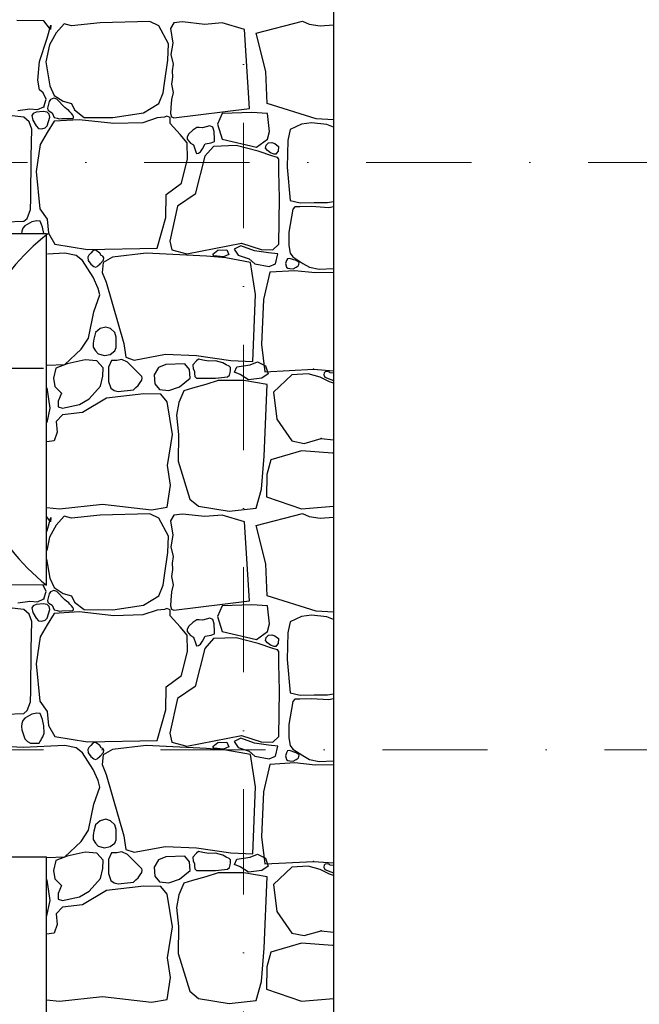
# Model space of a CAD drawing. Header units: millimetres. Extents: x 77315 to 1043159, y -108895 to -47794.
# Tile 68 of 87: x 113286 to 115157, y -101023 to -98052. Entities that reach past the tile are written whole.
import ezdxf

# ---------------------------------------------------------------- set-up
doc = ezdxf.new("R2010")
doc.units = ezdxf.units.MM
doc.header["$MEASUREMENT"] = 0
doc.linetypes.add('Dot & Dashed', pattern=[670.277762, 317.5, -176.388889, 0, -176.388874])
for name, color, linetype in [('_HATCH', 7, 'Continuous'), ('podciagi', 7, 'Continuous'), ('Structural - Bearing', 7, 'Continuous'), ('Structural - Grid', 7, 'Continuous')]:
    doc.layers.add(name, color=color, linetype=linetype)

# ---------------------------------------------------------------- blocks, each defined once
blk = doc.blocks.new('*X14')
at = {"layer": '_HATCH'}
for p, q in [((113359.4, -98054.8), (113277.6, -98053.6)), ((113379.6, -98080.8), (113359.4, -98054.8)), ((113368.9, -98107.7), (113380, -98067.6)), ((113380, -98067.6), (113379.6, -98080.8)), ((113420, -98063.9), (113396.1, -98091.2)), ((113442.3, -98070.1), (113420, -98063.9)), ((113529.4, -98060.6), (113442.3, -98070.1)), ((113678.9, -98056.9), (113529.4, -98060.6)), ((113706.5, -98070.1), (113678.9, -98056.9)), ((113735, -98124.6), (113706.5, -98070.1)), ((113751.5, -98061), (113741.5, -98078.5)), ((113741.5, -98078.5), (113748.2, -98121.9)), ((113777.5, -98058.4), (113751.5, -98061)), ((113844.8, -98065.6), (113777.5, -98058.4)), ((113897.7, -98061.4), (113844.8, -98065.6)), ((113965.2, -98081.6), (113897.7, -98061.4)), ((113979.6, -98319.4), (113965.2, -98081.6)), ((114000, -98092.1), (114139.9, -98055.6)), ((114139.9, -98055.6), (114160.1, -98065.1)), ((114160.1, -98065.1), (114193.4, -98070.1)), ((114193.4, -98070.1), (114233.3, -98066.9)), ((113346.2, -98177.8), (113368.9, -98107.7)), ((113396.1, -98091.2), (113376.3, -98127.1)), ((114029.5, -98207.8), (114000, -98092.1)), ((113376.3, -98127.1), (113365.1, -98178.7)), ((113733.8, -98174.1), (113735, -98124.6)), ((113748.2, -98121.9), (113742.7, -98156.1)), ((113742.7, -98156.1), (113749.4, -98185.3)), ((113341.2, -98234.4), (113346.2, -98177.8)), ((113365.1, -98178.7), (113376.7, -98250.9)), ((113723, -98243.1), (113733.8, -98174.1)), ((113749.4, -98185.3), (113746.1, -98205.5)), ((113748, -98225.3), (113744.4, -98246.1)), ((113746.1, -98205.5), (113748, -98225.3)), ((114033.3, -98304.5), (114029.5, -98207.8)), ((113345.7, -98263.3), (113341.2, -98234.4)), ((113376.7, -98250.9), (113390.7, -98279.8)), ((113719.7, -98272), (113723, -98243.1)), ((113744.4, -98246.1), (113750, -98271.4)), ((113357.3, -98272.4), (113345.7, -98263.3)), ((113366, -98291.4), (113357.3, -98272.4)), ((113389.4, -98288.6), (113379.3, -98292.2)), ((113398.1, -98291.3), (113389.4, -98288.6)), ((113390.7, -98279.8), (113417.6, -98297.5)), ((113706.5, -98304.2), (113719.7, -98272)), ((113750, -98271.4), (113744.2, -98292)), ((113280.9, -98325.2), (113316.4, -98320.3)), ((113316.4, -98320.3), (113340, -98322.7)), ((113340, -98322.7), (113359.4, -98314.1)), ((113359.4, -98314.1), (113366, -98291.4)), ((113375.6, -98298.4), (113370.4, -98319)), ((113370.4, -98319), (113370.7, -98324)), ((113379.3, -98292.2), (113375.6, -98298.4)), ((113422.4, -98316.9), (113398.1, -98291.3)), ((113417.6, -98297.5), (113442.3, -98304.2)), ((113427.5, -98320.7), (113422.4, -98316.9)), ((113434.7, -98325.2), (113427.5, -98320.7)), ((113442.3, -98304.2), (113451.8, -98323.6)), ((113660.3, -98332.6), (113706.5, -98304.2)), ((113742.4, -98317.3), (113741.5, -98335)), ((113744.2, -98292), (113742.4, -98317.3)), ((113751.5, -98347.9), (113979.6, -98319.4)), ((114181.6, -98351.1), (114033.3, -98304.5)), ((113298.7, -98345.8), (113179.8, -98332.6)), ((113314.6, -98359.9), (113298.7, -98345.8)), ((113327.3, -98334.4), (113322.7, -98341)), ((113322.7, -98341), (113325.6, -98355.1)), ((113335.8, -98331), (113327.3, -98334.4)), ((113356.8, -98328.8), (113335.8, -98331)), ((113369.3, -98331), (113356.8, -98328.8)), ((113375.3, -98336.6), (113369.3, -98331)), ((113369.3, -98372.3), (113376.8, -98345.6)), ((113370.7, -98324), (113373.9, -98326.9)), ((113373.9, -98326.9), (113384, -98333.1)), ((113376.8, -98345.6), (113375.3, -98336.6)), ((113384, -98333.1), (113390.5, -98346.4)), ((113390.5, -98346.4), (113399.8, -98348.4)), ((113399.8, -98348.4), (113405.4, -98350.6)), ((113405.4, -98350.6), (113413.6, -98350.1)), ((113413.6, -98350.1), (113445.9, -98349.2)), ((113437.2, -98329.8), (113434.7, -98325.2)), ((113442.4, -98334.2), (113437.2, -98329.8)), ((113446.1, -98339.6), (113442.4, -98334.2)), ((113445.9, -98349.2), (113448.3, -98347.2)), ((113448.2, -98344), (113446.1, -98339.6)), ((113448.3, -98347.2), (113448.2, -98344)), ((113451.8, -98323.6), (113481.1, -98346.3)), ((113481.1, -98346.3), (113567.8, -98347.1)), ((113567.8, -98347.1), (113660.3, -98332.6)), ((113701.2, -98347.5), (113657.8, -98362.4)), ((113722.9, -98346.1), (113701.2, -98347.5)), ((113730.3, -98342.2), (113722.9, -98346.1)), ((113740.9, -98346.8), (113730.3, -98342.2)), ((113740.4, -98365.2), (113740.9, -98346.8)), ((113741.5, -98335), (113744.4, -98344.3)), ((113744.4, -98344.3), (113751.5, -98347.9)), ((113897.7, -98335), (113883.3, -98366.6)), ((113986.6, -98331.6), (113897.7, -98335)), ((114033.9, -98335), (113986.6, -98331.6)), ((114040.6, -98388.7), (114033.9, -98335)), ((113323.1, -98381.6), (113314.6, -98359.9)), ((113325.6, -98355.1), (113335.8, -98372.3)), ((113335.8, -98372.3), (113342.6, -98380)), ((113342.6, -98380), (113353.4, -98381.1)), ((113353.4, -98381.1), (113363.5, -98377.9)), ((113363.5, -98377.9), (113369.3, -98372.3)), ((113390.7, -98357.4), (113369.3, -98391.7)), ((113465.9, -98353.3), (113390.7, -98357.4)), ((113570.7, -98365.2), (113465.9, -98353.3)), ((113657.8, -98362.4), (113570.7, -98365.2)), ((113770.9, -98397.9), (113740.4, -98365.2)), ((113820.6, -98377.3), (113808.5, -98385)), ((113828.4, -98377.2), (113820.6, -98377.3)), ((113837.8, -98378), (113828.4, -98377.2)), ((113860.2, -98372.3), (113837.8, -98378)), ((113869.5, -98375.4), (113860.2, -98372.3)), ((113873.2, -98389.3), (113869.5, -98375.4)), ((113883.3, -98366.6), (113897.7, -98411.7)), ((114136.7, -98366.7), (114102.8, -98382.6)), ((114167.1, -98363.2), (114136.7, -98366.7)), ((114213.4, -98367.7), (114167.1, -98363.2)), ((114233.3, -98353.7), (114181.6, -98351.1)), ((114233.3, -98376.1), (114213.4, -98367.7)), ((113320.9, -98465.7), (113323.1, -98381.6)), ((113369.3, -98391.7), (113347.8, -98428)), ((113791.6, -98423), (113770.9, -98397.9)), ((113797.3, -98396.1), (113791.5, -98404.8)), ((113791.5, -98404.8), (113791.6, -98411.7)), ((113808.5, -98385), (113797.3, -98396.1)), ((113874.7, -98412), (113873.2, -98389.3)), ((114033.9, -98411.7), (114040.6, -98388.7)), ((114102.8, -98382.6), (114095.6, -98416.1)), ((113347.8, -98428), (113335.8, -98509.3)), ((113791.6, -98411.7), (113801.4, -98424.4)), ((113793.2, -98471.3), (113791.6, -98423)), ((113801.4, -98424.4), (113811.4, -98429.4)), ((113811.4, -98429.4), (113817.6, -98449.9)), ((113838, -98441.7), (113846.1, -98426.2)), ((113871.6, -98433.8), (113845.2, -98463.5)), ((113846.1, -98426.2), (113863.8, -98423.2)), ((113863.8, -98423.2), (113874.3, -98418.8)), ((113940.2, -98431.3), (113871.6, -98433.8)), ((113874.3, -98418.8), (113874.7, -98412)), ((113897.7, -98411.7), (114000.8, -98436.2)), ((114006.2, -98448.2), (113940.2, -98431.3)), ((114000.8, -98436.2), (114033.9, -98411.7)), ((114028.7, -98439.6), (114030.4, -98429.9)), ((114033.9, -98445.9), (114028.7, -98439.6)), ((114030.4, -98429.9), (114037.7, -98423.2)), ((114037.7, -98423.2), (114047.7, -98422)), ((114047.7, -98422), (114056.9, -98425.2)), ((114056.9, -98425.2), (114068, -98433.7)), ((114068, -98433.7), (114066.1, -98448)), ((114095.6, -98416.1), (114094, -98497)), ((113319.6, -98591.3), (113320.9, -98465.7)), ((113845.2, -98463.5), (113816.3, -98578.3)), ((113817.6, -98449.9), (113819.8, -98455.4)), ((113819.8, -98455.4), (113826.4, -98454.5)), ((113826.4, -98454.5), (113832.1, -98450)), ((113832.1, -98450), (113838, -98441.7)), ((114050.8, -98463.5), (114006.2, -98448.2)), ((114043, -98453.7), (114033.9, -98445.9)), ((114054.2, -98457.7), (114043, -98453.7)), ((114064.2, -98467.2), (114050.8, -98463.5)), ((114059.2, -98457.1), (114054.2, -98457.7)), ((114061.8, -98454.2), (114059.2, -98457.1)), ((114066.1, -98448), (114061.8, -98454.2)), ((114068.4, -98472.3), (114064.2, -98467.2)), ((113774.6, -98545.2), (113793.2, -98471.3)), ((114068.6, -98476.3), (114068.4, -98472.3)), ((114069, -98510.1), (114068.6, -98476.3)), ((114094, -98497), (114102.8, -98597.3)), ((113335.8, -98509.3), (113347.4, -98622)), ((114070.6, -98589.8), (114069, -98510.1)), ((113728.8, -98579.1), (113774.6, -98545.2)), ((113727.2, -98648.8), (113728.8, -98579.1)), ((113816.3, -98578.3), (113762.7, -98614.2)), ((113318.8, -98624.8), (113319.6, -98591.3)), ((113762.7, -98614.2), (113739.1, -98719.4)), ((114068.1, -98728.9), (114070.6, -98589.8)), ((114102.8, -98597.3), (114133.2, -98604.1)), ((114116.9, -98616.5), (114110.6, -98623.5)), ((114131.9, -98616), (114116.9, -98616.5)), ((114166.7, -98615.5), (114131.9, -98616)), ((114133.2, -98604.1), (114175.6, -98603.6)), ((114219.7, -98618.8), (114166.7, -98615.5)), ((114175.6, -98603.6), (114215.8, -98603.4)), ((114215.8, -98603.4), (114233.3, -98600.2)), ((114233.3, -98615.8), (114219.7, -98618.8)), ((113308.8, -98651), (113318.8, -98624.8)), ((113347.4, -98622), (113368.9, -98653.8)), ((114110.6, -98623.5), (114098.6, -98693.2)), ((113243.5, -98661.4), (113298.7, -98659.6)), ((113302, -98674), (113295.2, -98681.1)), ((113298.7, -98659.6), (113308.8, -98651)), ((113323.2, -98661.6), (113302, -98674)), ((113337.8, -98658.3), (113323.2, -98661.6)), ((113348.1, -98659.7), (113337.8, -98658.3)), ((113352.3, -98669.9), (113348.1, -98659.7)), ((113355.3, -98677.6), (113352.3, -98669.9)), ((113368.9, -98653.8), (113373, -98695.5)), ((113701.2, -98741.3), (113727.2, -98648.8)), ((113292.6, -98690.1), (113291.5, -98697.8)), ((113295.2, -98681.1), (113292.6, -98690.1)), ((113358.8, -98696.4), (113355.3, -98677.6)), ((113358.9, -98697.8), (113358.8, -98696.4)), ((113373, -98695.5), (113392.4, -98729.3)), ((114098.6, -98693.2), (114099.1, -98732.9)), ((113392.4, -98729.3), (113491, -98744.6)), ((113739.1, -98719.4), (113745.3, -98746.3)), ((113790.7, -98758.6), (113955.9, -98725.6)), ((113954.3, -98733.5), (113934.2, -98743.8)), ((113995.6, -98749.2), (113954.3, -98733.5)), ((113955.9, -98725.6), (114015.3, -98745.4)), ((114050.8, -98746.3), (114068.1, -98728.9)), ((114099.1, -98732.9), (114102.4, -98756.1)), ((113422.4, -98756.2), (113370.4, -98758.7)), ((113456.8, -98763.6), (113422.4, -98756.2)), ((113475.8, -98778.5), (113456.8, -98763.6)), ((113491, -98744.6), (113701.2, -98741.3)), ((113495, -98762.3), (113491.5, -98767.7)), ((113501, -98756.2), (113495, -98762.3)), ((113506.5, -98749.1), (113501, -98756.2)), ((113511.8, -98746.8), (113506.5, -98749.1)), ((113517.1, -98747.9), (113511.8, -98746.8)), ((113527.8, -98756.2), (113517.1, -98747.9)), ((113532.4, -98762.7), (113527.8, -98756.2)), ((113537.3, -98765.2), (113532.4, -98762.7)), ((113540.4, -98770.5), (113537.3, -98765.2)), ((113668.1, -98756.2), (113566.2, -98768.1)), ((113850.2, -98765.2), (113668.1, -98756.2)), ((113745.3, -98746.3), (113790.7, -98758.6)), ((113908.4, -98770.6), (113850.2, -98765.2)), ((113869.5, -98759), (113884.7, -98746.8)), ((113871.9, -98764.4), (113869.5, -98759)), ((113901.9, -98766.9), (113871.9, -98764.4)), ((113884.7, -98746.8), (113911.2, -98745.8)), ((113918, -98760.5), (113901.9, -98766.9)), ((113911.2, -98745.8), (113918, -98760.5)), ((113934.2, -98743.8), (113946, -98762.5)), ((113946, -98762.5), (113978.9, -98773.3)), ((114037.8, -98755.1), (113995.6, -98749.2)), ((114015.3, -98745.4), (114050.8, -98746.3)), ((114065.2, -98758), (114037.8, -98755.1)), ((114058.9, -98788), (114065.2, -98758)), ((114102.4, -98756.1), (114110.6, -98767.6)), ((113508.4, -98828.4), (113475.8, -98778.5)), ((113491.5, -98767.7), (113493.3, -98778.1)), ((113493.3, -98778.1), (113501, -98789.2)), ((113501, -98789.2), (113510.3, -98796.5)), ((113519.9, -98796.5), (113523.3, -98792.9)), ((113523.3, -98792.9), (113527.8, -98789.2)), ((113527.8, -98789.2), (113539.6, -98777.7)), ((113538.5, -98784.7), (113535.6, -98814)), ((113566.2, -98768.1), (113538.5, -98784.7)), ((113539.6, -98777.7), (113540.4, -98770.5)), ((113983, -98783.8), (113908.4, -98770.6)), ((113978.9, -98773.3), (113996.1, -98788)), ((113998, -98880.8), (113983, -98783.8)), ((113996.1, -98788), (114039.2, -98796.8)), ((114039.2, -98796.8), (114058.9, -98788)), ((114091.5, -98777.8), (114088.7, -98787)), ((114088.7, -98787), (114091.5, -98798)), ((114094.3, -98772.8), (114091.5, -98777.8)), ((114101, -98771.7), (114094.3, -98772.8)), ((114120.5, -98777.8), (114101, -98771.7)), ((114110.6, -98767.6), (114141.2, -98786.9)), ((114129.9, -98783.9), (114120.5, -98777.8)), ((114120.5, -98798), (114126.6, -98794.5)), ((114126.6, -98794.5), (114129.4, -98790)), ((114129.4, -98790), (114129.9, -98783.9)), ((114141.2, -98786.9), (114161.6, -98798)), ((113510.3, -98796.5), (113515, -98797.9)), ((113515, -98797.9), (113519.9, -98796.5)), ((113535.6, -98814), (113547.4, -98843.2)), ((114041.8, -98813.5), (114022.4, -98896.4)), ((114116.5, -98808.9), (114041.8, -98813.5)), ((114091.5, -98798), (114095.5, -98801)), ((114095.5, -98801), (114102.2, -98802.5)), ((114102.2, -98802.5), (114112.1, -98803)), ((114112.1, -98803), (114120.5, -98798)), ((114178.7, -98815.9), (114116.5, -98808.9)), ((114161.6, -98798), (114190.1, -98804.7)), ((114233.3, -98814.1), (114178.7, -98815.9)), ((114190.1, -98804.7), (114233.3, -98802.2)), ((113522.8, -98862.3), (113508.4, -98828.4)), ((113547.4, -98843.2), (113583.1, -98969.6)), ((113509.6, -98932.8), (113528.6, -98882.1)), ((113528.6, -98882.1), (113522.8, -98862.3)), ((113990.1, -99083.5), (113998, -98880.8)), ((114022.4, -98896.4), (114015.9, -99032.1)), ((113493.9, -99012.1), (113509.6, -98932.8)), ((113583.1, -98969.6), (113600.4, -99029)), ((113514.8, -98995.7), (113510.1, -99015.2)), ((113529.4, -98983.8), (113514.8, -98995.7)), ((113546.4, -98978.9), (113529.4, -98983.8)), ((113560.2, -98983), (113546.4, -98978.9)), ((113573.5, -98995.7), (113560.2, -98983)), ((113577.3, -99010), (113573.5, -98995.7)), ((113471.6, -99045.5), (113493.9, -99012.1)), ((113508.2, -99027.3), (113508, -99039.7)), ((113510.1, -99015.2), (113508.2, -99027.3)), ((113577.8, -99025.7), (113577.3, -99010)), ((113577.9, -99040.6), (113577.8, -99025.7)), ((113600.4, -99029), (113606.2, -99069.9)), ((114015.9, -99032.1), (114025.9, -99113.8)), ((113422.4, -99091.8), (113471.6, -99045.5)), ((113508, -99039.7), (113514.8, -99050.9)), ((113514.8, -99050.9), (113523.5, -99060.3)), ((113523.5, -99060.3), (113542.1, -99064.9)), ((113542.1, -99064.9), (113559.8, -99061.5)), ((113559.8, -99061.5), (113573.5, -99050.9)), ((113573.5, -99050.9), (113577.9, -99040.6)), ((113632.2, -99078.6), (113726.3, -99061.2)), ((113726.3, -99061.2), (113820, -99064.5)), ((113369.4, -99094.5), (113422.4, -99091.8)), ((113429.1, -99089.7), (113394.9, -99103.3)), ((113484, -99078.2), (113429.1, -99089.7)), ((113519.1, -99081), (113484, -99078.2)), ((113537.7, -99102.5), (113519.1, -99081)), ((113563.7, -99079.8), (113554.4, -99100.4)), ((113579.9, -99080.4), (113563.7, -99079.8)), ((113594.3, -99076.7), (113579.9, -99080.4)), ((113611.6, -99085.2), (113594.3, -99076.7)), ((113606.2, -99069.9), (113632.2, -99078.6)), ((113654.5, -99128.1), (113611.6, -99085.2)), ((113727.2, -99092.2), (113705.7, -99101.3)), ((113785, -99089.7), (113727.2, -99092.2)), ((113798.6, -99107.5), (113785, -99089.7)), ((113820, -99081.5), (113808.5, -99093.4)), ((113808.5, -99093.4), (113809.5, -99105.2)), ((113820, -99064.5), (113923.7, -99080.2)), ((113826, -99075.8), (113820, -99081.5)), ((113839, -99078.9), (113826, -99075.8)), ((113856.8, -99081.8), (113839, -99078.9)), ((113877, -99081.5), (113856.8, -99081.8)), ((113899.9, -99087.5), (113877, -99081.5)), ((113909.7, -99092.9), (113899.9, -99087.5)), ((113919, -99097.5), (113909.7, -99092.9)), ((113923.7, -99080.2), (113990.1, -99083.5)), ((113942.1, -99099), (113982.4, -99092.9)), ((113982.4, -99092.9), (114004.1, -99083.9)), ((114004.1, -99083.9), (114028.2, -99096)), ((113394.9, -99103.3), (113388.6, -99133.2)), ((113537.3, -99127.3), (113537.7, -99102.5)), ((113554.4, -99100.4), (113553.8, -99143)), ((113705.7, -99101.3), (113691.9, -99123.6)), ((113800.9, -99133.4), (113798.6, -99107.5)), ((113809.5, -99105.2), (113814.3, -99112.2)), ((113814.3, -99112.2), (113814.1, -99119.5)), ((113814.1, -99119.5), (113815, -99127.9)), ((113922.5, -99101.4), (113919, -99097.5)), ((113919.8, -99124.6), (113921.7, -99116.5)), ((113921.7, -99116.5), (113922.6, -99109.9)), ((113922.6, -99109.9), (113922.5, -99101.4)), ((113934.3, -99115.2), (113942.1, -99099)), ((113951.7, -99122.4), (113934.3, -99115.2)), ((113977, -99138.1), (113951.7, -99122.4)), ((114036, -99120.6), (114017.3, -99133.3)), ((114025.9, -99113.8), (114173.7, -99106.3)), ((114028.2, -99096), (114036, -99120.6)), ((114108.2, -99122.9), (114052.7, -99175.7)), ((114156.8, -99120.3), (114108.2, -99122.9)), ((114193.1, -99130.1), (114156.8, -99120.3)), ((114173.7, -99106.3), (114233.3, -99110.8)), ((114205.4, -99117.2), (114204.3, -99123.7)), ((114208.3, -99113.8), (114205.4, -99117.2)), ((114214.3, -99113.3), (114208.3, -99113.8)), ((114218.6, -99114.1), (114214.3, -99113.3)), ((114221.9, -99115.6), (114218.6, -99114.1)), ((114223.6, -99117.6), (114221.9, -99115.6)), ((114233.3, -99118.4), (114223.6, -99117.6)), ((113388.6, -99133.2), (113392, -99158.2)), ((113530.1, -99157.9), (113537.3, -99127.3)), ((113553.8, -99143), (113561.3, -99163.8)), ((113643.4, -99155.7), (113650.3, -99146.5)), ((113650.3, -99146.5), (113655.1, -99139.5)), ((113656.1, -99132.4), (113654.5, -99128.1)), ((113655.1, -99139.5), (113656.1, -99132.4)), ((113691.9, -99123.6), (113694.6, -99150.4)), ((113694.6, -99150.4), (113707.8, -99167.3)), ((113768.9, -99159.1), (113800.9, -99133.4)), ((113847.7, -99152), (113807.7, -99163.6)), ((113815, -99127.9), (113820, -99133.5)), ((113820, -99133.5), (113877, -99133.5)), ((113885.7, -99140.5), (113847.7, -99152)), ((113877, -99133.5), (113913.3, -99129)), ((113924.1, -99140.5), (113885.7, -99140.5)), ((113913.3, -99129), (113919.8, -99124.6)), ((113962.5, -99140.5), (113924.1, -99140.5)), ((114033.4, -99152.2), (113962.5, -99140.5)), ((114017.3, -99133.3), (113977, -99138.1)), ((114024, -99368.3), (114033.4, -99152.2)), ((114221.7, -99144.8), (114193.1, -99130.1)), ((114204.3, -99123.7), (114207.1, -99130.1)), ((114207.1, -99130.1), (114225.1, -99137.5)), ((114233.3, -99148.8), (114221.7, -99144.8)), ((114225.1, -99137.5), (114233.3, -99140.2)), ((113369.3, -99162.8), (113369.2, -99162.7)), ((113377.9, -99224.3), (113369.3, -99162.8)), ((113392, -99158.2), (113412.6, -99178.5)), ((113412.6, -99178.5), (113402.3, -99202.8)), ((113496, -99195.8), (113530.1, -99157.9)), ((113660.7, -99180.9), (113548.4, -99193.3)), ((113561.3, -99163.8), (113570.9, -99170.8)), ((113570.9, -99170.8), (113583.9, -99173.1)), ((113583.9, -99173.1), (113630.2, -99168.7)), ((113630.2, -99168.7), (113636.5, -99161.6)), ((113636.4, -99161.9), (113643.4, -99155.7)), ((113712.3, -99181.8), (113660.7, -99180.9)), ((113707.8, -99167.3), (113736.2, -99170.2)), ((113731.3, -99204.8), (113712.3, -99181.8)), ((113736.2, -99170.2), (113768.9, -99159.1)), ((113782, -99171.3), (113766.9, -99207.2)), ((113807.7, -99163.6), (113782, -99171.3)), ((114052.7, -99175.7), (114062.5, -99257.5)), ((113402.3, -99202.8), (113402.7, -99220.2)), ((113466.3, -99212.7), (113496, -99195.8)), ((113548.4, -99193.3), (113476.2, -99237.1)), ((113747.4, -99303.1), (113731.3, -99204.8)), ((113766.9, -99207.2), (113759.4, -99244.8)), ((113368.8, -99267.2), (113377.9, -99224.3)), ((113402.7, -99220.2), (113415.9, -99223.9)), ((113415.9, -99223.9), (113466.3, -99212.7)), ((113476.2, -99237.1), (113415.9, -99244.1)), ((113415.9, -99244.1), (113396.5, -99263.9)), ((113396.5, -99263.9), (113399.4, -99296.1)), ((113759.4, -99244.8), (113765.9, -99302.9)), ((114062.5, -99257.5), (114108.2, -99322.9)), ((113399.4, -99296.1), (113389.9, -99322.1)), ((113389.9, -99322.1), (113368.6, -99325)), ((113732.9, -99397.2), (113747.4, -99303.1)), ((113765.9, -99302.9), (113764.3, -99383.6)), ((114108.2, -99322.9), (114145.2, -99330)), ((114145.2, -99330), (114196.7, -99315.3)), ((114196.7, -99315.3), (114233.3, -99319.3)), ((114136.9, -99352.2), (114044.4, -99379.9)), ((114230.3, -99360.1), (114136.9, -99352.2)), ((114233.3, -99359.2), (114230.3, -99360.1)), ((113764.3, -99383.6), (113800.2, -99498)), ((114016.2, -99468.5), (114024, -99368.3)), ((114044.4, -99379.9), (114031.9, -99424)), ((113741.6, -99456.3), (113732.9, -99397.2)), ((114031.9, -99424), (114031.1, -99491.2)), ((113731.3, -99522.7), (113741.6, -99456.3)), ((114000.6, -99525.3), (114016.2, -99468.5)), ((113800.2, -99498), (113825.8, -99519.4)), ((114031.1, -99491.2), (114136.9, -99528.1)), ((113368, -99523.3), (113406, -99528.1)), ((113406, -99528.1), (113536.5, -99513.2)), ((113536.5, -99513.2), (113684.2, -99531)), ((113684.2, -99531), (113731.3, -99522.7)), ((113825.8, -99519.4), (113919.1, -99535.1)), ((113919.1, -99535.1), (114000.6, -99525.3)), ((114136.9, -99528.1), (114233.3, -99519.7)), ((113379.6, -99566.5), (113367.9, -99551.5)), ((113368.9, -99593.3), (113380, -99553.3)), ((113380, -99553.3), (113379.6, -99566.5)), ((113420, -99549.6), (113396.1, -99576.8)), ((113442.3, -99555.8), (113420, -99549.6)), ((113529.4, -99546.3), (113442.3, -99555.8)), ((113678.9, -99542.5), (113529.4, -99546.3)), ((113706.5, -99555.8), (113678.9, -99542.5)), ((113735, -99610.2), (113706.5, -99555.8)), ((113751.5, -99546.7), (113741.5, -99564.2)), ((113741.5, -99564.2), (113748.2, -99607.5)), ((113777.5, -99544.1), (113751.5, -99546.7)), ((113844.8, -99551.2), (113777.5, -99544.1)), ((113897.7, -99547.1), (113844.8, -99551.2)), ((113965.2, -99567.3), (113897.7, -99547.1)), ((113979.6, -99805.1), (113965.2, -99567.3)), ((114000, -99577.8), (114139.9, -99541.3)), ((114139.9, -99541.3), (114160.1, -99550.8)), ((114160.1, -99550.8), (114193.4, -99555.8)), ((114193.4, -99555.8), (114233.3, -99552.6)), ((113367.8, -99596.7), (113368.9, -99593.3)), ((113396.1, -99576.8), (113376.3, -99612.7)), ((114029.5, -99693.5), (114000, -99577.8)), ((113376.3, -99612.7), (113367.6, -99653)), ((113733.8, -99659.8), (113735, -99610.2)), ((113748.2, -99607.5), (113742.7, -99641.8)), ((113742.7, -99641.8), (113749.4, -99671)), ((113367.5, -99679.1), (113376.7, -99736.6)), ((113723, -99728.7), (113733.8, -99659.8)), ((113749.4, -99671), (113746.1, -99691.2)), ((113748, -99711), (113744.4, -99731.7)), ((113746.1, -99691.2), (113748, -99711)), ((114033.3, -99790.2), (114029.5, -99693.5)), ((113376.7, -99736.6), (113390.7, -99765.5)), ((113719.7, -99757.6), (113723, -99728.7)), ((113744.4, -99731.7), (113750, -99757.1)), ((113357.3, -99758), (113357, -99757.8)), ((113366, -99777), (113357.3, -99758)), ((113389.4, -99774.3), (113379.3, -99777.9)), ((113398.1, -99777), (113389.4, -99774.3)), ((113390.7, -99765.5), (113417.6, -99783.2)), ((113706.5, -99789.8), (113719.7, -99757.6)), ((113750, -99757.1), (113744.2, -99777.7)), ((113280.9, -99810.9), (113316.4, -99805.9)), ((113316.4, -99805.9), (113340, -99808.4)), ((113340, -99808.4), (113359.4, -99799.7)), ((113359.4, -99799.7), (113366, -99777)), ((113375.6, -99784.1), (113370.4, -99804.6)), ((113370.4, -99804.6), (113370.7, -99809.7)), ((113379.3, -99777.9), (113375.6, -99784.1)), ((113422.4, -99802.5), (113398.1, -99777)), ((113417.6, -99783.2), (113442.3, -99789.8)), ((113427.5, -99806.3), (113422.4, -99802.5)), ((113434.7, -99810.9), (113427.5, -99806.3)), ((113442.3, -99789.8), (113451.8, -99809.2)), ((113660.3, -99818.3), (113706.5, -99789.8)), ((113742.4, -99802.9), (113741.5, -99820.7)), ((113744.2, -99777.7), (113742.4, -99802.9)), ((113751.5, -99833.6), (113979.6, -99805.1)), ((114181.6, -99836.8), (114033.3, -99790.2)), ((113298.7, -99831.5), (113179.8, -99818.3)), ((113314.6, -99845.6), (113298.7, -99831.5)), ((113327.3, -99820), (113322.7, -99826.7)), ((113322.7, -99826.7), (113325.6, -99840.8)), ((113335.8, -99816.6), (113327.3, -99820)), ((113356.8, -99814.5), (113335.8, -99816.6)), ((113369.3, -99816.6), (113356.8, -99814.5)), ((113375.3, -99822.3), (113369.3, -99816.6)), ((113369.3, -99857.9), (113376.8, -99831.3)), ((113370.7, -99809.7), (113373.9, -99812.6)), ((113373.9, -99812.6), (113384, -99818.7)), ((113376.8, -99831.3), (113375.3, -99822.3)), ((113384, -99818.7), (113390.5, -99832.1)), ((113390.5, -99832.1), (113399.8, -99834)), ((113399.8, -99834), (113405.4, -99836.3)), ((113405.4, -99836.3), (113413.6, -99835.8)), ((113413.6, -99835.8), (113445.9, -99834.9)), ((113437.2, -99815.5), (113434.7, -99810.9)), ((113442.4, -99819.9), (113437.2, -99815.5)), ((113446.1, -99825.2), (113442.4, -99819.9)), ((113445.9, -99834.9), (113448.3, -99832.9)), ((113448.2, -99829.7), (113446.1, -99825.2)), ((113448.3, -99832.9), (113448.2, -99829.7)), ((113451.8, -99809.2), (113481.1, -99831.9)), ((113481.1, -99831.9), (113567.8, -99832.7)), ((113567.8, -99832.7), (113660.3, -99818.3)), ((113701.2, -99833.2), (113657.8, -99848)), ((113722.9, -99831.7), (113701.2, -99833.2)), ((113730.3, -99827.9), (113722.9, -99831.7)), ((113740.9, -99832.4), (113730.3, -99827.9)), ((113740.4, -99850.9), (113740.9, -99832.4)), ((113741.5, -99820.7), (113744.4, -99830)), ((113744.4, -99830), (113751.5, -99833.6)), ((113897.7, -99820.7), (113883.3, -99852.3)), ((113986.6, -99817.3), (113897.7, -99820.7)), ((114033.9, -99820.7), (113986.6, -99817.3)), ((114040.6, -99874.3), (114033.9, -99820.7)), ((113323.1, -99867.2), (113314.6, -99845.6)), ((113325.6, -99840.8), (113335.8, -99857.9)), ((113335.8, -99857.9), (113342.6, -99865.7)), ((113342.6, -99865.7), (113353.4, -99866.8)), ((113353.4, -99866.8), (113363.5, -99863.6)), ((113363.5, -99863.6), (113369.3, -99857.9)), ((113390.7, -99843.1), (113369.3, -99877.4)), ((113465.9, -99838.9), (113390.7, -99843.1)), ((113570.7, -99850.9), (113465.9, -99838.9)), ((113657.8, -99848), (113570.7, -99850.9)), ((113770.9, -99883.5), (113740.4, -99850.9)), ((113820.6, -99863), (113808.5, -99870.6)), ((113828.4, -99862.8), (113820.6, -99863)), ((113837.8, -99863.7), (113828.4, -99862.8)), ((113860.2, -99857.9), (113837.8, -99863.7)), ((113869.5, -99861.1), (113860.2, -99857.9)), ((113873.2, -99875), (113869.5, -99861.1)), ((113883.3, -99852.3), (113897.7, -99897.4)), ((114136.7, -99852.3), (114102.8, -99868.2)), ((114167.1, -99848.8), (114136.7, -99852.3)), ((114213.4, -99853.4), (114167.1, -99848.8)), ((114233.3, -99839.4), (114181.6, -99836.8)), ((114233.3, -99861.7), (114213.4, -99853.4)), ((113320.9, -99951.4), (113323.1, -99867.2)), ((113369.3, -99877.4), (113347.8, -99913.7)), ((113791.6, -99908.7), (113770.9, -99883.5)), ((113797.3, -99881.8), (113791.5, -99890.4)), ((113791.5, -99890.4), (113791.6, -99897.4)), ((113808.5, -99870.6), (113797.3, -99881.8)), ((113874.7, -99897.6), (113873.2, -99875)), ((114033.9, -99897.4), (114040.6, -99874.3)), ((114102.8, -99868.2), (114095.6, -99901.8)), ((113347.8, -99913.7), (113335.8, -99995)), ((113791.6, -99897.4), (113801.4, -99910.1)), ((113793.2, -99957), (113791.6, -99908.7)), ((113801.4, -99910.1), (113811.4, -99915.1)), ((113811.4, -99915.1), (113817.6, -99935.5)), ((113838, -99927.4), (113846.1, -99911.8)), ((113871.6, -99919.4), (113845.2, -99949.2)), ((113846.1, -99911.8), (113863.8, -99908.8)), ((113863.8, -99908.8), (113874.3, -99904.5)), ((113940.2, -99917), (113871.6, -99919.4)), ((113874.3, -99904.5), (113874.7, -99897.6)), ((113897.7, -99897.4), (114000.8, -99921.9)), ((114006.2, -99933.9), (113940.2, -99917)), ((114000.8, -99921.9), (114033.9, -99897.4)), ((114028.7, -99925.3), (114030.4, -99915.5)), ((114033.9, -99931.6), (114028.7, -99925.3)), ((114030.4, -99915.5), (114037.7, -99908.9)), ((114037.7, -99908.9), (114047.7, -99907.7)), ((114047.7, -99907.7), (114056.9, -99910.9)), ((114056.9, -99910.9), (114068, -99919.4)), ((114068, -99919.4), (114066.1, -99933.6)), ((114095.6, -99901.8), (114094, -99982.7)), ((113319.6, -100076.9), (113320.9, -99951.4)), ((113845.2, -99949.2), (113816.3, -100063.9)), ((113817.6, -99935.5), (113819.8, -99941)), ((113819.8, -99941), (113826.4, -99940.2)), ((113826.4, -99940.2), (113832.1, -99935.7)), ((113832.1, -99935.7), (113838, -99927.4)), ((114050.8, -99949.2), (114006.2, -99933.9)), ((114043, -99939.3), (114033.9, -99931.6)), ((114054.2, -99943.3), (114043, -99939.3)), ((114064.2, -99952.9), (114050.8, -99949.2)), ((114059.2, -99942.7), (114054.2, -99943.3)), ((114061.8, -99939.9), (114059.2, -99942.7)), ((114066.1, -99933.6), (114061.8, -99939.9)), ((114068.4, -99957.9), (114064.2, -99952.9)), ((113774.6, -100030.9), (113793.2, -99957)), ((114068.6, -99962), (114068.4, -99957.9)), ((114069, -99995.8), (114068.6, -99962)), ((114094, -99982.7), (114102.8, -100083)), ((113335.8, -99995), (113347.4, -100107.7)), ((114070.6, -100075.5), (114069, -99995.8)), ((113728.8, -100064.7), (113774.6, -100030.9)), ((113727.2, -100134.5), (113728.8, -100064.7)), ((113816.3, -100063.9), (113762.7, -100099.8)), ((113318.8, -100110.5), (113319.6, -100076.9)), ((113762.7, -100099.8), (113739.1, -100205.1)), ((114068.1, -100214.6), (114070.6, -100075.5)), ((114102.8, -100083), (114133.2, -100089.8)), ((114116.9, -100102.2), (114110.6, -100109.2)), ((114131.9, -100101.7), (114116.9, -100102.2)), ((114166.7, -100101.1), (114131.9, -100101.7)), ((114133.2, -100089.8), (114175.6, -100089.2)), ((114219.7, -100104.4), (114166.7, -100101.1)), ((114175.6, -100089.2), (114215.8, -100089.1)), ((114215.8, -100089.1), (114233.3, -100085.8)), ((114233.3, -100101.4), (114219.7, -100104.4)), ((113308.8, -100136.7), (113318.8, -100110.5)), ((113347.4, -100107.7), (113368.9, -100139.5)), ((114110.6, -100109.2), (114098.6, -100178.9)), ((113243.5, -100147.1), (113298.7, -100145.2)), ((113302, -100159.7), (113295.2, -100166.8)), ((113298.7, -100145.2), (113308.8, -100136.7)), ((113323.2, -100147.2), (113302, -100159.7)), ((113337.8, -100144), (113323.2, -100147.2)), ((113348.1, -100145.4), (113337.8, -100144)), ((113352.3, -100155.6), (113348.1, -100145.4)), ((113355.3, -100163.3), (113352.3, -100155.6)), ((113368.9, -100139.5), (113373, -100181.1)), ((113701.2, -100227), (113727.2, -100134.5)), ((113292.6, -100175.7), (113291.3, -100184.5)), ((113291.3, -100184.5), (113292.9, -100194.4)), ((113295.2, -100166.8), (113292.6, -100175.7)), ((113358.8, -100182.1), (113355.3, -100163.3)), ((113359.8, -100204.3), (113358.8, -100182.1)), ((113373, -100181.1), (113392.4, -100215)), ((114098.6, -100178.9), (114099.1, -100218.5)), ((113292.9, -100194.4), (113302, -100221.6)), ((113302, -100221.6), (113309.7, -100229.9)), ((113350.3, -100227.1), (113352.3, -100221.6)), ((113352.3, -100221.6), (113356, -100215.2)), ((113356, -100215.2), (113359.8, -100204.3)), ((113392.4, -100215), (113491, -100230.3)), ((113739.1, -100205.1), (113745.3, -100231.9)), ((113790.7, -100244.3), (113955.9, -100211.3)), ((113954.3, -100219.2), (113934.2, -100229.5)), ((113995.6, -100234.9), (113954.3, -100219.2)), ((113955.9, -100211.3), (114015.3, -100231.1)), ((114050.8, -100231.9), (114068.1, -100214.6)), ((114099.1, -100218.5), (114102.4, -100241.8)), ((113296.6, -100248), (113184.3, -100241.8)), ((113422.4, -100241.8), (113296.6, -100248)), ((113309.7, -100229.9), (113318.4, -100234.6)), ((113318.4, -100234.6), (113330.8, -100234.8)), ((113330.8, -100234.8), (113344.5, -100234.4)), ((113344.5, -100234.4), (113347.3, -100231.1)), ((113347.3, -100231.1), (113350.3, -100227.1)), ((113456.8, -100249.3), (113422.4, -100241.8)), ((113475.8, -100264.1), (113456.8, -100249.3)), ((113491, -100230.3), (113701.2, -100227)), ((113495, -100247.9), (113491.5, -100253.4)), ((113501, -100241.8), (113495, -100247.9)), ((113506.5, -100234.8), (113501, -100241.8)), ((113511.8, -100232.5), (113506.5, -100234.8)), ((113517.1, -100233.6), (113511.8, -100232.5)), ((113527.8, -100241.8), (113517.1, -100233.6)), ((113532.4, -100248.4), (113527.8, -100241.8)), ((113537.3, -100250.9), (113532.4, -100248.4)), ((113540.4, -100256.2), (113537.3, -100250.9)), ((113668.1, -100241.8), (113566.2, -100253.8)), ((113850.2, -100250.9), (113668.1, -100241.8)), ((113745.3, -100231.9), (113790.7, -100244.3)), ((113908.4, -100256.3), (113850.2, -100250.9)), ((113869.5, -100244.7), (113884.7, -100232.4)), ((113871.9, -100250.1), (113869.5, -100244.7)), ((113901.9, -100252.5), (113871.9, -100250.1)), ((113884.7, -100232.4), (113911.2, -100231.4)), ((113918, -100246.2), (113901.9, -100252.5)), ((113911.2, -100231.4), (113918, -100246.2)), ((113934.2, -100229.5), (113946, -100248.1)), ((113946, -100248.1), (113978.9, -100258.9)), ((114037.8, -100240.8), (113995.6, -100234.9)), ((114015.3, -100231.1), (114050.8, -100231.9)), ((114065.2, -100243.7), (114037.8, -100240.8)), ((114058.9, -100273.6), (114065.2, -100243.7)), ((114102.4, -100241.8), (114110.6, -100253.3)), ((113508.4, -100314.1), (113475.8, -100264.1)), ((113491.5, -100253.4), (113493.3, -100263.8)), ((113493.3, -100263.8), (113501, -100274.9)), ((113501, -100274.9), (113510.3, -100282.2)), ((113519.9, -100282.1), (113523.3, -100278.6)), ((113523.3, -100278.6), (113527.8, -100274.9)), ((113527.8, -100274.9), (113539.6, -100263.4)), ((113538.5, -100270.3), (113535.6, -100299.6)), ((113566.2, -100253.8), (113538.5, -100270.3)), ((113539.6, -100263.4), (113540.4, -100256.2)), ((113983, -100269.4), (113908.4, -100256.3)), ((113978.9, -100258.9), (113996.1, -100273.6)), ((113998, -100366.5), (113983, -100269.4)), ((113996.1, -100273.6), (114039.2, -100282.5)), ((114039.2, -100282.5), (114058.9, -100273.6)), ((114091.5, -100263.5), (114088.7, -100272.7)), ((114088.7, -100272.7), (114091.5, -100283.7)), ((114094.3, -100258.4), (114091.5, -100263.5)), ((114101, -100257.3), (114094.3, -100258.4)), ((114120.5, -100263.5), (114101, -100257.3)), ((114110.6, -100253.3), (114141.2, -100272.5)), ((114129.9, -100269.6), (114120.5, -100263.5)), ((114120.5, -100283.7), (114126.6, -100280.2)), ((114126.6, -100280.2), (114129.4, -100275.6)), ((114129.4, -100275.6), (114129.9, -100269.6)), ((114141.2, -100272.5), (114161.6, -100283.7)), ((113510.3, -100282.2), (113515, -100283.6)), ((113515, -100283.6), (113519.9, -100282.1)), ((113535.6, -100299.6), (113547.4, -100328.9)), ((114041.8, -100299.2), (114022.4, -100382.1)), ((114116.5, -100294.6), (114041.8, -100299.2)), ((114091.5, -100283.7), (114095.5, -100286.7)), ((114095.5, -100286.7), (114102.2, -100288.2)), ((114102.2, -100288.2), (114112.1, -100288.7)), ((114112.1, -100288.7), (114120.5, -100283.7)), ((114178.7, -100301.5), (114116.5, -100294.6)), ((114161.6, -100283.7), (114190.1, -100290.3)), ((114233.3, -100299.8), (114178.7, -100301.5)), ((114190.1, -100290.3), (114233.3, -100287.9)), ((113522.8, -100347.9), (113508.4, -100314.1)), ((113547.4, -100328.9), (113583.1, -100455.2)), ((113509.6, -100418.5), (113528.6, -100367.7)), ((113528.6, -100367.7), (113522.8, -100347.9)), ((113990.1, -100569.2), (113998, -100366.5)), ((114022.4, -100382.1), (114015.9, -100517.7)), ((113493.9, -100497.8), (113509.6, -100418.5)), ((113583.1, -100455.2), (113600.4, -100514.7)), ((113514.8, -100481.3), (113510.1, -100500.8)), ((113529.4, -100469.4), (113514.8, -100481.3)), ((113546.4, -100464.5), (113529.4, -100469.4)), ((113560.2, -100468.7), (113546.4, -100464.5)), ((113573.5, -100481.3), (113560.2, -100468.7)), ((113577.3, -100495.7), (113573.5, -100481.3)), ((113471.6, -100531.2), (113493.9, -100497.8)), ((113508.2, -100512.9), (113508, -100525.4)), ((113510.1, -100500.8), (113508.2, -100512.9)), ((113577.8, -100511.3), (113577.3, -100495.7)), ((113577.9, -100526.3), (113577.8, -100511.3)), ((113600.4, -100514.7), (113606.2, -100555.6)), ((114015.9, -100517.7), (114025.9, -100599.4)), ((113422.4, -100577.4), (113471.6, -100531.2)), ((113508, -100525.4), (113514.8, -100536.6)), ((113514.8, -100536.6), (113523.5, -100545.9)), ((113523.5, -100545.9), (113542.1, -100550.5)), ((113542.1, -100550.5), (113559.8, -100547.1)), ((113559.8, -100547.1), (113573.5, -100536.6)), ((113573.5, -100536.6), (113577.9, -100526.3)), ((113632.2, -100564.2), (113726.3, -100546.9)), ((113726.3, -100546.9), (113820, -100550.2)), ((113367.3, -100580.3), (113422.4, -100577.4)), ((113429.1, -100575.4), (113394.9, -100589)), ((113484, -100563.8), (113429.1, -100575.4)), ((113519.1, -100566.7), (113484, -100563.8)), ((113537.7, -100588.2), (113519.1, -100566.7)), ((113563.7, -100565.4), (113554.4, -100586.1)), ((113579.9, -100566), (113563.7, -100565.4)), ((113594.3, -100562.3), (113579.9, -100566)), ((113611.6, -100570.8), (113594.3, -100562.3)), ((113606.2, -100555.6), (113632.2, -100564.2)), ((113654.5, -100613.8), (113611.6, -100570.8)), ((113727.2, -100577.8), (113705.7, -100586.9)), ((113785, -100575.4), (113727.2, -100577.8)), ((113798.6, -100593.1), (113785, -100575.4)), ((113820, -100567.1), (113808.5, -100579)), ((113808.5, -100579), (113809.5, -100590.9)), ((113820, -100550.2), (113923.7, -100565.9)), ((113826, -100561.5), (113820, -100567.1)), ((113839, -100564.5), (113826, -100561.5)), ((113856.8, -100567.5), (113839, -100564.5)), ((113877, -100567.1), (113856.8, -100567.5)), ((113899.9, -100573.2), (113877, -100567.1)), ((113909.7, -100578.6), (113899.9, -100573.2)), ((113919, -100583.2), (113909.7, -100578.6)), ((113923.7, -100565.9), (113990.1, -100569.2)), ((113942.1, -100584.6), (113982.4, -100578.6)), ((113982.4, -100578.6), (114004.1, -100569.6)), ((114004.1, -100569.6), (114028.2, -100581.6)), ((113394.9, -100589), (113388.6, -100618.9)), ((113537.3, -100612.9), (113537.7, -100588.2)), ((113554.4, -100586.1), (113553.8, -100628.6)), ((113705.7, -100586.9), (113691.9, -100609.3)), ((113800.9, -100619.1), (113798.6, -100593.1)), ((113809.5, -100590.9), (113814.3, -100597.9)), ((113814.3, -100597.9), (113814.1, -100605.1)), ((113814.1, -100605.1), (113815, -100613.6)), ((113922.5, -100587), (113919, -100583.2)), ((113919.8, -100610.3), (113921.7, -100602.2)), ((113921.7, -100602.2), (113922.6, -100595.6)), ((113922.6, -100595.6), (113922.5, -100587)), ((113934.3, -100600.9), (113942.1, -100584.6)), ((113951.7, -100608.1), (113934.3, -100600.9)), ((113977, -100623.7), (113951.7, -100608.1)), ((114036, -100606.3), (114017.3, -100618.9)), ((114025.9, -100599.4), (114173.7, -100592)), ((114028.2, -100581.6), (114036, -100606.3)), ((114108.2, -100608.6), (114052.7, -100661.4)), ((114156.8, -100605.9), (114108.2, -100608.6)), ((114193.1, -100615.7), (114156.8, -100605.9)), ((114173.7, -100592), (114233.3, -100596.4)), ((114205.4, -100602.8), (114204.3, -100609.4)), ((114208.3, -100599.5), (114205.4, -100602.8)), ((114214.3, -100598.9), (114208.3, -100599.5)), ((114218.6, -100599.8), (114214.3, -100598.9)), ((114221.9, -100601.3), (114218.6, -100599.8)), ((114223.6, -100603.2), (114221.9, -100601.3)), ((114233.3, -100604), (114223.6, -100603.2)), ((113388.6, -100618.9), (113392, -100643.9)), ((113530.1, -100643.6), (113537.3, -100612.9)), ((113553.8, -100628.6), (113561.3, -100649.5)), ((113643.4, -100641.4), (113650.3, -100632.1)), ((113650.3, -100632.1), (113655.1, -100625.2)), ((113656.1, -100618.1), (113654.5, -100613.8)), ((113655.1, -100625.2), (113656.1, -100618.1)), ((113691.9, -100609.3), (113694.6, -100636.1)), ((113694.6, -100636.1), (113707.8, -100653)), ((113768.9, -100644.7), (113800.9, -100619.1)), ((113847.7, -100637.7), (113807.7, -100649.3)), ((113815, -100613.6), (113820, -100619.1)), ((113820, -100619.1), (113877, -100619.1)), ((113885.7, -100626.1), (113847.7, -100637.7)), ((113877, -100619.1), (113913.3, -100614.7)), ((113924.1, -100626.1), (113885.7, -100626.1)), ((113913.3, -100614.7), (113919.8, -100610.3)), ((113962.5, -100626.1), (113924.1, -100626.1)), ((114033.4, -100637.9), (113962.5, -100626.1)), ((114017.3, -100618.9), (113977, -100623.7)), ((114024, -100853.9), (114033.4, -100637.9)), ((114221.7, -100630.4), (114193.1, -100615.7)), ((114204.3, -100609.4), (114207.1, -100615.7)), ((114207.1, -100615.7), (114225.1, -100623.2)), ((114233.3, -100634.4), (114221.7, -100630.4)), ((114225.1, -100623.2), (114233.3, -100625.9)), ((113369.3, -100648.4), (113367.3, -100646.6)), ((113377.9, -100709.9), (113369.3, -100648.4)), ((113392, -100643.9), (113412.6, -100664.1)), ((113412.6, -100664.1), (113402.3, -100688.5)), ((113496, -100681.5), (113530.1, -100643.6)), ((113660.7, -100666.6), (113548.4, -100679)), ((113561.3, -100649.5), (113570.9, -100656.4)), ((113570.9, -100656.4), (113583.9, -100658.8)), ((113583.9, -100658.8), (113630.2, -100654.3)), ((113630.2, -100654.3), (113636.5, -100647.3)), ((113636.4, -100647.6), (113643.4, -100641.4)), ((113712.3, -100667.4), (113660.7, -100666.6)), ((113707.8, -100653), (113736.2, -100655.9)), ((113731.3, -100690.4), (113712.3, -100667.4)), ((113736.2, -100655.9), (113768.9, -100644.7)), ((113782, -100657), (113766.9, -100692.8)), ((113807.7, -100649.3), (113782, -100657)), ((114052.7, -100661.4), (114062.5, -100743.2)), ((113402.3, -100688.5), (113402.7, -100705.8)), ((113466.3, -100698.4), (113496, -100681.5)), ((113548.4, -100679), (113476.2, -100722.7)), ((113747.4, -100788.8), (113731.3, -100690.4)), ((113766.9, -100692.8), (113759.4, -100730.5)), ((113367.3, -100760.2), (113377.9, -100709.9)), ((113402.7, -100705.8), (113415.9, -100709.5)), ((113415.9, -100709.5), (113466.3, -100698.4)), ((113476.2, -100722.7), (113415.9, -100729.8)), ((113415.9, -100729.8), (113396.5, -100749.6)), ((113396.5, -100749.6), (113399.4, -100781.8)), ((113759.4, -100730.5), (113765.9, -100788.5)), ((114062.5, -100743.2), (114108.2, -100808.6)), ((113399.4, -100781.8), (113389.9, -100807.8)), ((113389.9, -100807.8), (113367.3, -100810.9)), ((113732.9, -100882.9), (113747.4, -100788.8)), ((113765.9, -100788.5), (113764.3, -100869.3)), ((114108.2, -100808.6), (114145.2, -100815.6)), ((114145.2, -100815.6), (114196.7, -100800.9)), ((114196.7, -100800.9), (114233.3, -100805)), ((114136.9, -100837.9), (114044.4, -100865.6)), ((114230.3, -100845.8), (114136.9, -100837.9)), ((114233.3, -100844.9), (114230.3, -100845.8)), ((113764.3, -100869.3), (113800.2, -100983.6)), ((114016.2, -100954.2), (114024, -100853.9)), ((114044.4, -100865.6), (114031.9, -100909.7)), ((113741.6, -100941.9), (113732.9, -100882.9)), ((114031.9, -100909.7), (114031.1, -100976.9)), ((113731.3, -101008.4), (113741.6, -100941.9)), ((114000.6, -101011), (114016.2, -100954.2)), ((113800.2, -100983.6), (113825.8, -101005.1)), ((114031.1, -100976.9), (114136.9, -101013.8)), ((113367.3, -101008.9), (113406, -101013.8)), ((113406, -101013.8), (113536.5, -100998.9)), ((113536.5, -100998.9), (113684.2, -101016.7)), ((113684.2, -101016.7), (113731.3, -101008.4)), ((113825.8, -101005.1), (113919.1, -101020.8)), ((113919.1, -101020.8), (114000.6, -101011)), ((114136.9, -101013.8), (114233.3, -101005.4))]:
    blk.add_line(p, q, dxfattribs=at)
for p in [(113359.4, -98314.1), (114064.2, -98467.2), (113527.8, -98789.2), (114173.7, -99106.3), (114196.7, -99315.3), (113359.4, -99799.7), (114064.2, -99952.9), (113527.8, -100274.9), (114173.7, -100592), (114196.7, -100800.9)]:
    blk.add_point(p, dxfattribs=at)

msp = doc.modelspace()

# ---------------------------------------------------------------- linework, layer by layer
msp.add_line((112437.8, -99102.7), (113358.3, -99102.7))
at = {"layer": 'podciagi'}
msp.add_arc((113787.8, -99229.1), 675.5, 128.1343, 231.4998, dxfattribs=at)
at = {"layer": 'Structural - Bearing'}
for p, q in [((113367.3, -98697.8), (112087.3, -98697.8)), ((113367.3, -99757.8), (113367.3, -98697.8)), ((113367.3, -99757.8), (107847.3, -99737.8)), ((107847.3, -100578.1), (113367.3, -100578.1)), ((113367.3, -104498.1), (113367.3, -100578.1))]:
    msp.add_line(p, q, dxfattribs=at)
msp.add_lwpolyline([(117621.8, -93967.8), (114233.3, -93967.8), (114233.3, -104498.1), (117621.8, -104498.1)], close=True, dxfattribs=at)
at = {"layer": 'Structural - Grid', "linetype": 'Dot & Dashed', "lineweight": 15}
for p, q in [((113962.3, -107395.1), (113962.3, -90539.7)), ((120683.4, -98482.5), (78814.7, -98482.5)), ((118721.3, -100254.9), (80776.9, -100254.9))]:
    msp.add_line(p, q, dxfattribs=at)

# ---------------------------------------------------------------- block references
at = {"layer": '_HATCH'}
msp.add_blockref('*X14', (0, 0), dxfattribs=at)

doc.saveas('drawing.dxf')
